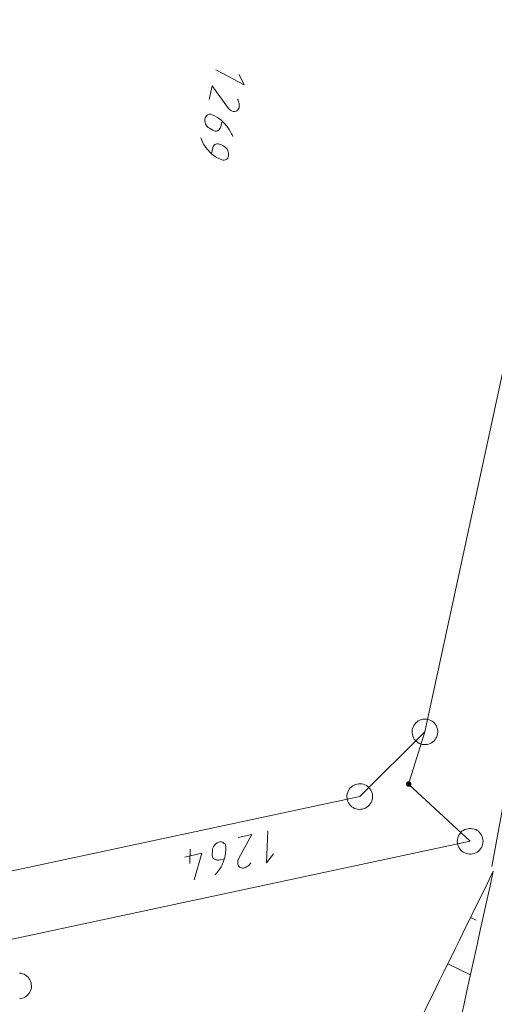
# Model space of a CAD drawing. Header units: metres. Extents: x 3425540 to 3446143, y 5432760 to 5444637.
# Tile 57 of 256: x 3435716 to 3435744, y 5439076 to 5439133. Entities that reach past the tile are written whole.
import ezdxf

# ---------------------------------------------------------------- set-up
doc = ezdxf.new("R2010")
doc.units = ezdxf.units.M
doc.layers.add('B_Böschung', color=9, linetype='Continuous', lineweight=18)
doc.layers.add('B_Flurgrenzen', color=9, linetype='Continuous', lineweight=18)

msp = doc.modelspace()

# ---------------------------------------------------------------- linework, layer by layer
at = {"layer": 'B_Böschung'}
for p, q in [((3435742.145, 5439081.237), (3435742.474, 5439081.075)), ((3435740.821, 5439078.544), (3435742.138, 5439077.897))]:
    msp.add_line(p, q, dxfattribs=at)
for points, knots in [([(3435743.468, 5439083.929), (3435741.101, 5439079.115), (3435738.735, 5439074.301), (3435736.368, 5439069.486), (3435735.276, 5439067.266), (3435734.245, 5439065.016), (3435733.183, 5439062.781), (3435731.897, 5439060.074), (3435730.611, 5439057.367), (3435729.325, 5439054.66), (3435728.163, 5439052.214), (3435727.001, 5439049.768), (3435725.839, 5439047.321), (3435724.989, 5439045.532), (3435724.182, 5439043.727), (3435723.406, 5439041.9), (3435722.517, 5439039.808), (3435721.826, 5439037.643), (3435721.223, 5439035.452), (3435720.432, 5439032.581), (3435719.672, 5439029.708), (3435719.07, 5439026.796), (3435718.621, 5439024.627), (3435718.179, 5439022.457), (3435717.73, 5439020.288), (3435717.226, 5439017.854), (3435716.733, 5439015.417), (3435716.211, 5439012.986), (3435715.44, 5439009.395), (3435714.452, 5439005.854), (3435713.513, 5439002.303), (3435712.42, 5438998.168), (3435711.322, 5438994.033), (3435710.23, 5438989.897), (3435708, 5438981.452), (3435705.773, 5438973.005), (3435703.549, 5438964.558), (3435702.382, 5438960.126), (3435701.25, 5438955.685), (3435700.117, 5438951.243), (3435699.3, 5438948.043), (3435698.494, 5438944.839), (3435697.794, 5438941.61), (3435696.831, 5438937.173), (3435695.921, 5438932.726), (3435695.008, 5438928.278), (3435693.182, 5438919.383), (3435691.514, 5438910.454), (3435689.574, 5438901.583), (3435688.604, 5438897.148), (3435687.633, 5438892.712), (3435686.663, 5438888.276), (3435685.693, 5438883.841), (3435684.722, 5438879.406), (3435683.752, 5438874.97), (3435682.782, 5438870.535), (3435681.811, 5438866.099), (3435680.841, 5438861.663), (3435678.9, 5438852.792), (3435676.96, 5438843.921), (3435675.019, 5438835.049), (3435673.217, 5438826.813), (3435671.377, 5438818.585), (3435669.553, 5438810.353), (3435667.878, 5438802.797), (3435666.204, 5438795.24), (3435664.529, 5438787.683), (3435662.972, 5438780.659), (3435661.416, 5438773.634), (3435659.859, 5438766.609), (3435658.442, 5438760.215), (3435656.984, 5438753.83), (3435655.536, 5438747.442), (3435654.842, 5438744.38), (3435654.112, 5438741.326), (3435653.34, 5438738.281), (3435652.568, 5438735.237), (3435651.704, 5438732.217), (3435650.754, 5438729.224), (3435649.804, 5438726.231), (3435648.851, 5438723.239), (3435647.892, 5438720.249), (3435646.933, 5438717.259), (3435645.978, 5438714.267), (3435645.012, 5438711.279), (3435644.046, 5438708.291), (3435643.061, 5438705.31), (3435642.079, 5438702.327), (3435641.097, 5438699.344), (3435640.107, 5438696.364), (3435639.114, 5438693.385), (3435637.995, 5438690.029), (3435636.844, 5438686.684), (3435635.686, 5438683.341), (3435633.687, 5438677.574), (3435631.635, 5438671.826), (3435629.486, 5438666.112), (3435627.001, 5438659.506), (3435624.47, 5438652.92), (3435621.876, 5438646.357), (3435619.052, 5438639.214), (3435616.231, 5438632.069), (3435613.396, 5438624.93), (3435610.317, 5438617.175), (3435607.237, 5438609.42), (3435604.158, 5438601.665), (3435601.207, 5438594.235), (3435598.256, 5438586.804), (3435595.305, 5438579.374), (3435590.56, 5438567.429), (3435585.653, 5438555.542), (3435580.328, 5438543.842), (3435576.421, 5438535.259), (3435572.479, 5438526.693), (3435568.523, 5438518.133), (3435564.208, 5438508.796), (3435559.883, 5438499.464), (3435555.577, 5438490.123), (3435553.397, 5438485.394), (3435551.217, 5438480.665), (3435549.037, 5438475.935), (3435547.19, 5438471.927), (3435545.342, 5438467.919), (3435543.495, 5438463.91)], [0, 0, 0, 0, 0.024605, 0.024605, 0.024605, 0.035954, 0.035954, 0.035954, 0.0497, 0.0497, 0.0497, 0.062121, 0.062121, 0.062121, 0.071206, 0.071206, 0.071206, 0.081613, 0.081613, 0.081613, 0.09525, 0.09525, 0.09525, 0.105409, 0.105409, 0.105409, 0.116812, 0.116812, 0.116812, 0.133657, 0.133657, 0.133657, 0.153277, 0.153277, 0.153277, 0.193341, 0.193341, 0.193341, 0.214363, 0.214363, 0.214363, 0.229513, 0.229513, 0.229513, 0.250336, 0.250336, 0.250336, 0.291985, 0.291985, 0.291985, 0.312811, 0.312811, 0.312811, 0.333635, 0.333635, 0.333635, 0.354461, 0.354461, 0.354461, 0.396112, 0.396112, 0.396112, 0.434782, 0.434782, 0.434782, 0.470282, 0.470282, 0.470282, 0.503283, 0.503283, 0.503283, 0.533323, 0.533323, 0.533323, 0.547725, 0.547725, 0.547725, 0.562126, 0.562126, 0.562126, 0.576528, 0.576528, 0.576528, 0.590931, 0.590931, 0.590931, 0.605334, 0.605334, 0.605334, 0.619737, 0.619737, 0.619737, 0.635962, 0.635962, 0.635962, 0.663956, 0.663956, 0.663956, 0.696322, 0.696322, 0.696322, 0.731553, 0.731553, 0.731553, 0.769824, 0.769824, 0.769824, 0.806493, 0.806493, 0.806493, 0.865445, 0.865445, 0.865445, 0.908696, 0.908696, 0.908696, 0.955872, 0.955872, 0.955872, 0.979757, 0.979757, 0.979757, 1, 1, 1, 1]), ([(3435743.468, 5439083.929), (3435739.429, 5439065.616), (3435735.391, 5439047.302), (3435731.352, 5439028.988), (3435724.948, 5438999.95), (3435718.835, 5438970.849), (3435712.509, 5438941.793), (3435707.821, 5438920.261), (3435703.048, 5438898.748), (3435698.287, 5438877.231), (3435695.163, 5438863.114), (3435691.982, 5438849.011), (3435688.674, 5438834.934), (3435686.511, 5438825.733), (3435684.17, 5438816.576), (3435681.721, 5438807.447), (3435679.28, 5438798.348), (3435676.835, 5438789.249), (3435674.371, 5438780.156), (3435671.853, 5438770.864), (3435669.333, 5438761.571), (3435666.814, 5438752.279), (3435665.233, 5438746.448), (3435663.647, 5438740.618), (3435662.053, 5438734.79), (3435659.915, 5438726.974), (3435657.53, 5438719.225), (3435655.003, 5438711.525), (3435653.06, 5438705.606), (3435651.108, 5438699.69), (3435649.141, 5438693.778), (3435646.859, 5438686.921), (3435644.577, 5438680.064), (3435642.293, 5438673.208), (3435639.332, 5438664.321), (3435636.36, 5438655.437), (3435633.378, 5438646.556), (3435630.377, 5438637.621), (3435627.198, 5438628.748), (3435623.977, 5438619.889), (3435620.336, 5438609.876), (3435616.623, 5438599.89), (3435612.809, 5438589.942), (3435609.917, 5438582.401), (3435607.004, 5438574.87), (3435604.038, 5438567.358), (3435601.543, 5438561.039), (3435599.041, 5438554.723), (3435596.5, 5438548.423), (3435592.659, 5438538.901), (3435588.807, 5438529.384), (3435584.911, 5438519.884), (3435582.567, 5438514.17), (3435580.216, 5438508.46), (3435577.867, 5438502.748), (3435575.424, 5438496.81), (3435572.968, 5438490.879), (3435570.517, 5438484.944), (3435568.79, 5438480.763), (3435567.368, 5438476.431), (3435565.052, 5438472.52), (3435562.888, 5438468.867), (3435560.366, 5438465.483), (3435557.965, 5438462.004), (3435557.166, 5438460.846), (3435556.367, 5438459.688), (3435555.568, 5438458.53)], [0, 0, 0, 0, 0.085859, 0.085859, 0.085859, 0.221997, 0.221997, 0.221997, 0.322886, 0.322886, 0.322886, 0.389081, 0.389081, 0.389081, 0.43235, 0.43235, 0.43235, 0.475482, 0.475482, 0.475482, 0.51956, 0.51956, 0.51956, 0.547221, 0.547221, 0.547221, 0.58432, 0.58432, 0.58432, 0.612842, 0.612842, 0.612842, 0.645928, 0.645928, 0.645928, 0.688816, 0.688816, 0.688816, 0.731967, 0.731967, 0.731967, 0.780743, 0.780743, 0.780743, 0.817716, 0.817716, 0.817716, 0.848818, 0.848818, 0.848818, 0.895824, 0.895824, 0.895824, 0.924099, 0.924099, 0.924099, 0.953493, 0.953493, 0.953493, 0.974206, 0.974206, 0.974206, 0.993559, 0.993559, 0.993559, 1, 1, 1, 1]), ([(3435567.184, 5438452.924), (3435572.866, 5438466.299), (3435578.548, 5438479.674), (3435584.23, 5438493.048), (3435589.675, 5438505.865), (3435595.119, 5438518.682), (3435600.564, 5438531.499), (3435604.264, 5438540.209), (3435607.983, 5438548.912), (3435611.423, 5438557.73), (3435617.405, 5438573.064), (3435623.07, 5438588.513), (3435628.776, 5438603.948), (3435632.317, 5438613.527), (3435635.852, 5438623.107), (3435639.38, 5438632.69), (3435641.662, 5438638.89), (3435643.947, 5438645.087), (3435646.159, 5438651.312), (3435651.155, 5438665.374), (3435655.725, 5438679.58), (3435660.32, 5438693.776), (3435662.177, 5438699.514), (3435663.985, 5438705.268), (3435665.856, 5438711.002), (3435668.332, 5438718.592), (3435670.808, 5438726.183), (3435673.331, 5438733.757), (3435675.4, 5438739.97), (3435677.472, 5438746.183), (3435679.555, 5438752.391), (3435680.86, 5438756.281), (3435682.165, 5438760.171), (3435683.47, 5438764.061), (3435684.288, 5438766.499), (3435685.106, 5438768.936), (3435685.924, 5438771.373), (3435686.471, 5438773.002), (3435687.127, 5438774.588), (3435687.789, 5438776.179), (3435688.296, 5438777.4), (3435688.907, 5438778.565), (3435689.676, 5438779.654), (3435690.395, 5438780.672), (3435691.211, 5438781.579), (3435692.079, 5438782.459), (3435692.931, 5438783.324), (3435693.797, 5438784.162), (3435694.702, 5438784.965), (3435695.783, 5438785.925), (3435696.997, 5438786.715), (3435698.086, 5438787.672), (3435699.237, 5438788.684), (3435700.268, 5438789.796), (3435701.233, 5438791.001), (3435701.988, 5438791.944), (3435702.663, 5438792.925), (3435703.184, 5438794.007), (3435704.036, 5438795.775), (3435704.802, 5438797.559), (3435705.497, 5438799.386), (3435706.825, 5438802.877), (3435708.187, 5438806.345), (3435709.306, 5438809.906), (3435710.709, 5438814.373), (3435712.021, 5438818.859), (3435713.239, 5438823.376), (3435715.223, 5438830.737), (3435717.214, 5438838.091), (3435719.041, 5438845.491), (3435722.899, 5438861.114), (3435726.691, 5438876.749), (3435730.335, 5438892.422), (3435732.3, 5438900.874), (3435734.245, 5438909.329), (3435736.139, 5438917.796), (3435737.085, 5438922.025), (3435738.003, 5438926.259), (3435738.919, 5438930.494), (3435739.788, 5438934.513), (3435740.635, 5438938.535), (3435741.427, 5438942.57), (3435742.55, 5438948.294), (3435743.533, 5438954.043), (3435744.445, 5438959.803), (3435745.638, 5438967.341), (3435746.826, 5438974.879), (3435747.949, 5438982.427), (3435750.418, 5438999.03), (3435752.892, 5439015.632), (3435755.337, 5439032.238), (3435756.272, 5439038.593), (3435757.203, 5439044.949), (3435758.139, 5439051.303), (3435758.785, 5439055.686), (3435759.439, 5439060.068), (3435760.09, 5439064.45), (3435760.633, 5439068.108), (3435761.199, 5439071.762), (3435761.761, 5439075.418), (3435761.931, 5439076.523), (3435762.233, 5439077.567), (3435762.86, 5439078.586), (3435763.708, 5439079.965), (3435765.016, 5439080.829), (3435766.496, 5439081.293), (3435767.599, 5439081.639), (3435768.697, 5439081.849), (3435769.823, 5439081.873), (3435771.92, 5439081.919), (3435774.017, 5439081.982), (3435776.113, 5439081.929), (3435778.67, 5439081.864), (3435781.227, 5439081.801), (3435783.784, 5439081.715), (3435785.537, 5439081.656), (3435787.289, 5439081.567), (3435789.042, 5439081.505), (3435791.839, 5439081.406), (3435794.643, 5439081.327), (3435797.438, 5439081.498), (3435800.439, 5439081.682), (3435803.428, 5439081.999), (3435806.413, 5439082.341), (3435809.44, 5439082.689), (3435812.467, 5439083.036), (3435815.494, 5439083.383)], [0, 0, 0, 0, 0.061057, 0.061057, 0.061057, 0.119567, 0.119567, 0.119567, 0.159329, 0.159329, 0.159329, 0.228472, 0.228472, 0.228472, 0.271379, 0.271379, 0.271379, 0.299135, 0.299135, 0.299135, 0.361828, 0.361828, 0.361828, 0.38717, 0.38717, 0.38717, 0.420715, 0.420715, 0.420715, 0.44823, 0.44823, 0.44823, 0.46547, 0.46547, 0.46547, 0.476272, 0.476272, 0.476272, 0.483492, 0.483492, 0.483492, 0.48903, 0.48903, 0.48903, 0.494203, 0.494203, 0.494203, 0.499284, 0.499284, 0.499284, 0.505354, 0.505354, 0.505354, 0.51177, 0.51177, 0.51177, 0.516789, 0.516789, 0.516789, 0.524989, 0.524989, 0.524989, 0.540659, 0.540659, 0.540659, 0.560312, 0.560312, 0.560312, 0.592334, 0.592334, 0.592334, 0.65994, 0.65994, 0.65994, 0.696396, 0.696396, 0.696396, 0.714601, 0.714601, 0.714601, 0.731875, 0.731875, 0.731875, 0.756379, 0.756379, 0.756379, 0.788443, 0.788443, 0.788443, 0.858969, 0.858969, 0.858969, 0.885957, 0.885957, 0.885957, 0.904572, 0.904572, 0.904572, 0.920111, 0.920111, 0.920111, 0.924807, 0.924807, 0.924807, 0.931156, 0.931156, 0.931156, 0.935886, 0.935886, 0.935886, 0.944696, 0.944696, 0.944696, 0.955444, 0.955444, 0.955444, 0.962814, 0.962814, 0.962814, 0.974573, 0.974573, 0.974573, 0.987198, 0.987198, 0.987198, 1, 1, 1, 1])]:
    msp.add_open_spline(points, degree=3, knots=knots, dxfattribs=at)
at = {"layer": 'B_Flurgrenzen'}
for p, q in [((3435748.447, 5439133.499), (3435739.485, 5439092.04)), ((3435744.888, 5439092.396), (3435743.387, 5439084.201)), ((3435739.485, 5439092.04), (3435735.689, 5439088.273)), ((3435739.485, 5439092.04), (3435738.535, 5439088.998)), ((3435738.535, 5439088.998), (3435742.122, 5439085.671)), ((3435735.689, 5439088.273), (3435695.873, 5439079.763)), ((3435742.122, 5439085.671), (3435713.405, 5439079.539)), ((3435725.794, 5439084.384), (3435725.815, 5439085.219))]:
    msp.add_line(p, q, dxfattribs=at)
for points in [[(3435728.662, 5439130.302), (3435728.95, 5439129.701), (3435727.3, 5439130.574)], [(3435728.564, 5439128.872), (3435728.596, 5439128.822), (3435728.633, 5439128.726), (3435728.656, 5439128.634), (3435728.666, 5439128.545), (3435728.667, 5439128.487), (3435728.663, 5439128.401), (3435728.654, 5439128.359), (3435728.628, 5439128.307), (3435728.585, 5439128.244), (3435728.531, 5439128.197), (3435728.48, 5439128.165), (3435728.419, 5439128.15), (3435728.36, 5439128.148), (3435728.305, 5439128.16), (3435728.225, 5439128.193), (3435728.173, 5439128.219), (3435728.11, 5439128.262), (3435728.039, 5439128.335), (3435727.095, 5439129.647), (3435726.921, 5439128.858)], [(3435727.672, 5439127.596), (3435727.599, 5439127.264), (3435727.57, 5439127.198), (3435727.547, 5439127.159), (3435727.507, 5439127.11), (3435727.453, 5439127.064), (3435727.402, 5439127.032), (3435727.341, 5439127.016), (3435727.268, 5439127.018), (3435727.199, 5439127.033), (3435727.133, 5439127.062), (3435726.927, 5439127.18), (3435726.864, 5439127.223), (3435726.804, 5439127.28), (3435726.758, 5439127.334), (3435726.707, 5439127.432), (3435726.681, 5439127.511), (3435726.661, 5439127.617), (3435726.665, 5439127.703), (3435726.683, 5439127.786), (3435726.713, 5439127.852), (3435726.772, 5439127.926), (3435726.84, 5439127.969), (3435726.932, 5439127.992), (3435727.005, 5439127.991), (3435727.06, 5439127.978), (3435727.192, 5439127.92), (3435727.398, 5439127.802), (3435727.538, 5439127.713), (3435727.612, 5439127.653), (3435727.732, 5439127.539), (3435727.828, 5439127.446), (3435727.931, 5439127.321), (3435728.009, 5439127.217), (3435728.085, 5439127.099), (3435728.179, 5439126.933), (3435728.219, 5439126.851), (3435728.248, 5439126.787), (3435728.285, 5439126.691)], [(3435727.049, 5439125.695), (3435727.125, 5439126.041), (3435727.157, 5439126.121), (3435727.203, 5439126.198), (3435727.24, 5439126.233), (3435727.305, 5439126.262), (3435727.366, 5439126.278), (3435727.438, 5439126.276), (3435727.521, 5439126.258), (3435727.601, 5439126.226), (3435727.731, 5439126.154), (3435727.846, 5439126.084), (3435727.906, 5439126.028), (3435727.963, 5439125.957), (3435728.003, 5439125.876), (3435728.029, 5439125.797), (3435728.045, 5439125.736), (3435728.046, 5439125.677), (3435728.039, 5439125.577), (3435728.023, 5439125.508), (3435727.994, 5439125.442), (3435727.937, 5439125.382), (3435727.87, 5439125.339), (3435727.795, 5439125.327), (3435727.722, 5439125.328), (3435727.653, 5439125.343), (3435727.573, 5439125.375), (3435727.35, 5439125.483), (3435727.235, 5439125.552), (3435727.147, 5439125.615), (3435727.049, 5439125.695), (3435726.953, 5439125.788), (3435726.872, 5439125.879), (3435726.779, 5439125.986), (3435726.679, 5439126.125), (3435726.593, 5439126.26), (3435726.521, 5439126.392), (3435726.462, 5439126.521), (3435726.428, 5439126.63)], [(3435739.067, 5439091.418), (3435739.149, 5439091.37), (3435739.232, 5439091.335), (3435739.327, 5439091.307), (3435739.419, 5439091.295), (3435739.512, 5439091.296), (3435739.609, 5439091.303), (3435739.699, 5439091.32), (3435739.786, 5439091.354), (3435739.871, 5439091.397), (3435739.945, 5439091.454), (3435740.014, 5439091.514), (3435740.076, 5439091.586), (3435740.129, 5439091.664), (3435740.172, 5439091.749), (3435740.202, 5439091.836), (3435740.227, 5439091.926), (3435740.234, 5439092.021), (3435740.232, 5439092.114), (3435740.215, 5439092.205), (3435740.184, 5439092.296), (3435740.15, 5439092.383), (3435740.104, 5439092.464), (3435740.042, 5439092.541), (3435739.979, 5439092.605), (3435739.904, 5439092.663), (3435739.822, 5439092.71), (3435739.738, 5439092.745), (3435739.643, 5439092.773), (3435739.552, 5439092.785), (3435739.458, 5439092.784), (3435739.362, 5439092.778), (3435739.272, 5439092.76), (3435739.185, 5439092.726), (3435739.099, 5439092.684), (3435739.025, 5439092.627), (3435738.956, 5439092.566), (3435738.894, 5439092.494), (3435738.841, 5439092.416), (3435738.798, 5439092.331), (3435738.769, 5439092.244), (3435738.744, 5439092.154), (3435738.737, 5439092.059), (3435738.738, 5439091.966), (3435738.756, 5439091.876), (3435738.787, 5439091.784), (3435738.821, 5439091.697), (3435738.866, 5439091.617), (3435738.928, 5439091.539), (3435738.992, 5439091.475), (3435739.067, 5439091.418)], [(3435734.94, 5439088.256), (3435734.948, 5439088.161), (3435734.968, 5439088.073), (3435734.999, 5439087.979), (3435735.042, 5439087.898), (3435735.097, 5439087.822), (3435735.158, 5439087.747), (3435735.225, 5439087.683), (3435735.303, 5439087.632), (3435735.386, 5439087.587), (3435735.476, 5439087.559), (3435735.565, 5439087.538), (3435735.659, 5439087.528), (3435735.754, 5439087.53), (3435735.848, 5439087.544), (3435735.936, 5439087.57), (3435736.024, 5439087.601), (3435736.106, 5439087.65), (3435736.181, 5439087.705), (3435736.244, 5439087.772), (3435736.302, 5439087.85), (3435736.353, 5439087.928), (3435736.393, 5439088.011), (3435736.42, 5439088.107), (3435736.436, 5439088.196), (3435736.439, 5439088.29), (3435736.431, 5439088.385), (3435736.411, 5439088.473), (3435736.38, 5439088.566), (3435736.337, 5439088.648), (3435736.282, 5439088.724), (3435736.221, 5439088.799), (3435736.154, 5439088.863), (3435736.076, 5439088.914), (3435735.993, 5439088.959), (3435735.903, 5439088.987), (3435735.814, 5439089.008), (3435735.72, 5439089.018), (3435735.625, 5439089.016), (3435735.531, 5439089.002), (3435735.443, 5439088.976), (3435735.355, 5439088.945), (3435735.273, 5439088.895), (3435735.198, 5439088.84), (3435735.134, 5439088.774), (3435735.077, 5439088.696), (3435735.026, 5439088.618), (3435734.986, 5439088.534), (3435734.959, 5439088.439), (3435734.943, 5439088.35), (3435734.94, 5439088.256)], [(3435738.414, 5439089.03), (3435738.411, 5439089.015), (3435738.41, 5439088.999), (3435738.411, 5439088.983), (3435738.414, 5439088.968), (3435738.418, 5439088.953), (3435738.425, 5439088.939), (3435738.433, 5439088.926), (3435738.443, 5439088.914), (3435738.455, 5439088.903), (3435738.467, 5439088.893), (3435738.481, 5439088.885), (3435738.495, 5439088.88), (3435738.511, 5439088.875), (3435738.526, 5439088.873), (3435738.542, 5439088.873), (3435738.557, 5439088.875), (3435738.573, 5439088.879), (3435738.587, 5439088.885), (3435738.602, 5439088.892), (3435738.614, 5439088.901), (3435738.625, 5439088.912), (3435738.635, 5439088.924), (3435738.644, 5439088.937), (3435738.651, 5439088.951), (3435738.656, 5439088.966), (3435738.659, 5439088.982), (3435738.66, 5439088.998), (3435738.659, 5439089.013), (3435738.656, 5439089.028), (3435738.652, 5439089.044), (3435738.646, 5439089.058), (3435738.637, 5439089.071), (3435738.627, 5439089.083), (3435738.616, 5439089.094), (3435738.603, 5439089.104), (3435738.59, 5439089.111), (3435738.575, 5439089.117), (3435738.56, 5439089.121), (3435738.544, 5439089.123), (3435738.529, 5439089.123), (3435738.513, 5439089.121), (3435738.497, 5439089.117), (3435738.483, 5439089.112), (3435738.469, 5439089.105), (3435738.456, 5439089.096), (3435738.445, 5439089.084), (3435738.435, 5439089.073), (3435738.426, 5439089.06), (3435738.419, 5439089.045), (3435738.414, 5439089.03)], [(3435738.438, 5439089.024), (3435738.435, 5439089.011), (3435738.435, 5439088.996), (3435738.436, 5439088.983), (3435738.439, 5439088.969), (3435738.444, 5439088.955), (3435738.451, 5439088.943), (3435738.459, 5439088.932), (3435738.469, 5439088.922), (3435738.48, 5439088.914), (3435738.493, 5439088.908), (3435738.505, 5439088.902), (3435738.52, 5439088.899), (3435738.534, 5439088.898), (3435738.547, 5439088.898), (3435738.561, 5439088.902), (3435738.575, 5439088.906), (3435738.587, 5439088.912), (3435738.599, 5439088.92), (3435738.609, 5439088.93), (3435738.618, 5439088.941), (3435738.625, 5439088.953), (3435738.63, 5439088.966), (3435738.634, 5439088.979), (3435738.636, 5439088.993), (3435738.635, 5439089.007), (3435738.633, 5439089.021), (3435738.629, 5439089.034), (3435738.622, 5439089.047), (3435738.615, 5439089.058), (3435738.606, 5439089.069), (3435738.595, 5439089.079), (3435738.584, 5439089.086), (3435738.571, 5439089.092), (3435738.557, 5439089.096), (3435738.543, 5439089.098), (3435738.529, 5439089.099), (3435738.516, 5439089.097), (3435738.502, 5439089.094), (3435738.49, 5439089.088), (3435738.478, 5439089.081), (3435738.466, 5439089.072), (3435738.457, 5439089.061), (3435738.449, 5439089.05), (3435738.443, 5439089.037), (3435738.438, 5439089.024)], [(3435738.462, 5439089.018), (3435738.46, 5439089.006), (3435738.46, 5439088.994), (3435738.461, 5439088.981), (3435738.464, 5439088.97), (3435738.47, 5439088.958), (3435738.477, 5439088.95), (3435738.486, 5439088.94), (3435738.496, 5439088.933), (3435738.507, 5439088.928), (3435738.518, 5439088.924), (3435738.53, 5439088.923), (3435738.543, 5439088.923), (3435738.554, 5439088.925), (3435738.567, 5439088.929), (3435738.577, 5439088.935), (3435738.587, 5439088.943), (3435738.595, 5439088.952), (3435738.602, 5439088.962), (3435738.607, 5439088.973), (3435738.61, 5439088.985), (3435738.611, 5439088.996), (3435738.61, 5439089.009), (3435738.607, 5439089.021), (3435738.603, 5439089.032), (3435738.597, 5439089.043), (3435738.589, 5439089.052), (3435738.579, 5439089.06), (3435738.568, 5439089.066), (3435738.557, 5439089.071), (3435738.546, 5439089.073), (3435738.534, 5439089.074), (3435738.521, 5439089.073), (3435738.509, 5439089.069), (3435738.499, 5439089.065), (3435738.488, 5439089.058), (3435738.479, 5439089.05), (3435738.472, 5439089.04), (3435738.466, 5439089.029), (3435738.462, 5439089.018)], [(3435738.486, 5439089.011), (3435738.484, 5439089.002), (3435738.484, 5439088.991), (3435738.487, 5439088.982), (3435738.491, 5439088.972), (3435738.497, 5439088.965), (3435738.504, 5439088.958), (3435738.513, 5439088.952), (3435738.522, 5439088.949), (3435738.532, 5439088.947), (3435738.542, 5439088.948), (3435738.552, 5439088.95), (3435738.561, 5439088.954), (3435738.569, 5439088.96), (3435738.576, 5439088.967), (3435738.581, 5439088.976), (3435738.585, 5439088.985), (3435738.586, 5439088.995), (3435738.586, 5439089.005), (3435738.583, 5439089.015), (3435738.58, 5439089.024), (3435738.574, 5439089.032), (3435738.566, 5439089.039), (3435738.557, 5439089.044), (3435738.548, 5439089.048), (3435738.538, 5439089.049), (3435738.528, 5439089.049), (3435738.518, 5439089.047), (3435738.509, 5439089.043), (3435738.502, 5439089.037), (3435738.494, 5439089.029), (3435738.489, 5439089.021), (3435738.486, 5439089.011)], [(3435738.509, 5439089.005), (3435738.509, 5439088.998), (3435738.51, 5439088.991), (3435738.513, 5439088.984), (3435738.518, 5439088.979), (3435738.524, 5439088.975), (3435738.53, 5439088.972), (3435738.537, 5439088.972), (3435738.545, 5439088.973), (3435738.551, 5439088.977), (3435738.556, 5439088.982), (3435738.56, 5439088.988), (3435738.562, 5439088.995), (3435738.562, 5439089.002), (3435738.559, 5439089.009), (3435738.556, 5439089.015), (3435738.55, 5439089.02), (3435738.544, 5439089.023), (3435738.537, 5439089.024), (3435738.53, 5439089.024), (3435738.523, 5439089.022), (3435738.517, 5439089.017), (3435738.512, 5439089.012), (3435738.509, 5439089.005)], [(3435729.342, 5439084.409), (3435729.31, 5439084.358), (3435729.241, 5439084.283), (3435729.168, 5439084.222), (3435729.092, 5439084.175), (3435729.04, 5439084.148), (3435728.96, 5439084.114), (3435728.919, 5439084.105), (3435728.86, 5439084.105), (3435728.785, 5439084.117), (3435728.72, 5439084.145), (3435728.669, 5439084.177), (3435728.628, 5439084.225), (3435728.601, 5439084.277), (3435728.588, 5439084.332), (3435728.582, 5439084.418), (3435728.583, 5439084.477), (3435728.594, 5439084.552), (3435728.63, 5439084.648), (3435729.4, 5439086.069), (3435728.614, 5439085.882)], [(3435730.672, 5439084.942), (3435730.257, 5439084.422), (3435730.324, 5439086.287)], [(3435742.872, 5439085.671), (3435742.866, 5439085.765), (3435742.848, 5439085.854), (3435742.819, 5439085.949), (3435742.778, 5439086.031), (3435742.724, 5439086.108), (3435742.665, 5439086.185), (3435742.6, 5439086.25), (3435742.524, 5439086.303), (3435742.441, 5439086.35), (3435742.352, 5439086.38), (3435742.264, 5439086.403), (3435742.169, 5439086.415), (3435742.075, 5439086.415), (3435741.98, 5439086.403), (3435741.892, 5439086.38), (3435741.803, 5439086.35), (3435741.72, 5439086.303), (3435741.644, 5439086.25), (3435741.579, 5439086.185), (3435741.52, 5439086.108), (3435741.466, 5439086.031), (3435741.425, 5439085.949), (3435741.396, 5439085.854), (3435741.378, 5439085.765), (3435741.372, 5439085.671), (3435741.378, 5439085.577), (3435741.396, 5439085.488), (3435741.425, 5439085.393), (3435741.466, 5439085.311), (3435741.52, 5439085.234), (3435741.579, 5439085.157), (3435741.644, 5439085.092), (3435741.72, 5439085.039), (3435741.803, 5439084.992), (3435741.892, 5439084.962), (3435741.98, 5439084.939), (3435742.075, 5439084.927), (3435742.169, 5439084.927), (3435742.264, 5439084.939), (3435742.352, 5439084.962), (3435742.441, 5439084.992), (3435742.524, 5439085.039), (3435742.6, 5439085.092), (3435742.665, 5439085.157), (3435742.724, 5439085.234), (3435742.778, 5439085.311), (3435742.819, 5439085.393), (3435742.848, 5439085.488), (3435742.866, 5439085.577), (3435742.872, 5439085.671)], [(3435727.805, 5439084.656), (3435727.474, 5439084.578), (3435727.402, 5439084.576), (3435727.357, 5439084.58), (3435727.295, 5439084.594), (3435727.23, 5439084.622), (3435727.179, 5439084.654), (3435727.139, 5439084.703), (3435727.108, 5439084.768), (3435727.092, 5439084.837), (3435727.09, 5439084.909), (3435727.106, 5439085.146), (3435727.118, 5439085.222), (3435727.143, 5439085.301), (3435727.171, 5439085.366), (3435727.237, 5439085.454), (3435727.296, 5439085.512), (3435727.383, 5439085.576), (3435727.463, 5439085.61), (3435727.545, 5439085.629), (3435727.618, 5439085.632), (3435727.71, 5439085.61), (3435727.778, 5439085.568), (3435727.839, 5439085.495), (3435727.87, 5439085.429), (3435727.883, 5439085.374), (3435727.885, 5439085.302), (3435727.888, 5439085.23), (3435727.871, 5439084.993), (3435727.852, 5439084.828), (3435727.83, 5439084.735), (3435727.805, 5439084.656), (3435727.78, 5439084.578), (3435727.737, 5439084.451), (3435727.67, 5439084.304), (3435727.61, 5439084.188), (3435727.536, 5439084.069), (3435727.428, 5439083.912), (3435727.372, 5439083.84), (3435727.327, 5439083.786), (3435727.257, 5439083.711)], [(3435726.05, 5439083.425), (3435726.485, 5439084.97), (3435725.506, 5439084.738)], [(3435715.861, 5439076.504), (3435715.951, 5439076.514), (3435716.043, 5439076.537), (3435716.131, 5439076.571), (3435716.21, 5439076.615), (3435716.291, 5439076.672), (3435716.357, 5439076.736), (3435716.414, 5439076.81), (3435716.469, 5439076.89), (3435716.511, 5439076.972), (3435716.539, 5439077.061), (3435716.558, 5439077.154), (3435716.56, 5439077.248), (3435716.555, 5439077.339), (3435716.538, 5439077.433), (3435716.509, 5439077.523), (3435716.469, 5439077.609), (3435716.42, 5439077.686), (3435716.364, 5439077.762), (3435716.294, 5439077.826), (3435716.22, 5439077.883), (3435716.139, 5439077.925), (3435716.048, 5439077.958), (3435715.958, 5439077.985), (3435715.867, 5439078)]]:
    msp.add_lwpolyline(points, dxfattribs=at)

doc.saveas('drawing.dxf')
